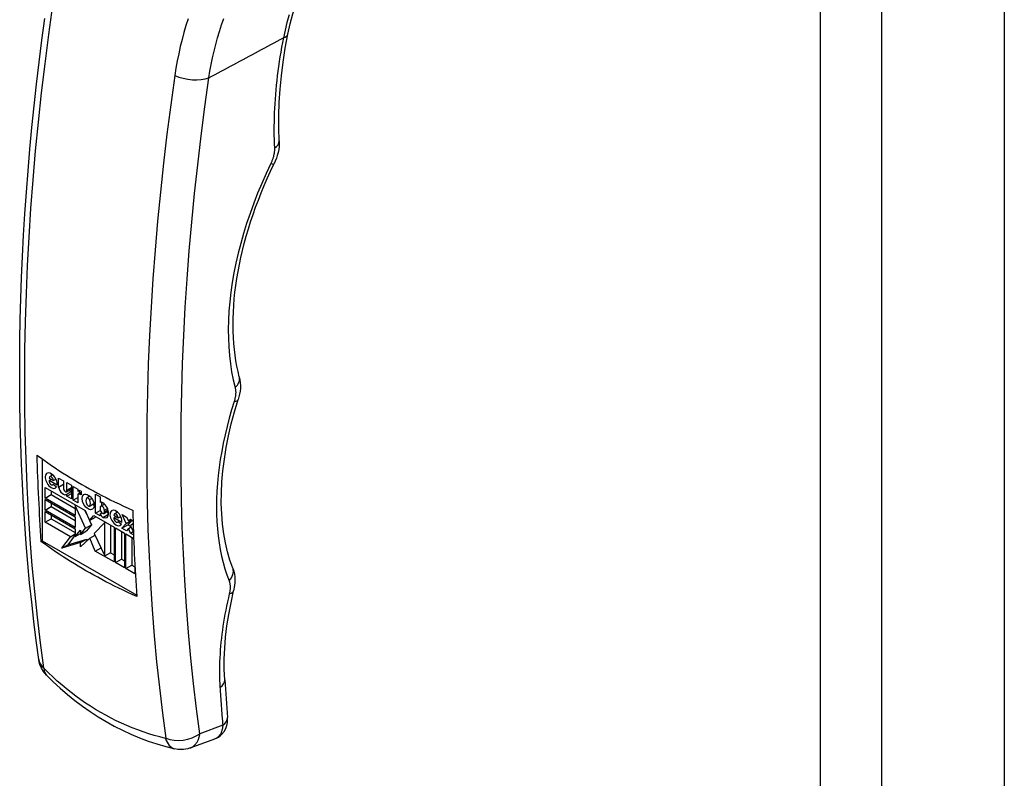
# Model space of a CAD drawing. Header units: inches. Extents: x 189.9 to 216.6, y 54.8 to 118.5.
# Tile 2 of 5: x 212.2 to 215.8, y 75.9 to 78.7. Entities that reach past the tile are written whole.
import ezdxf

# ---------------------------------------------------------------- set-up
doc = ezdxf.new("R2010")
doc.units = ezdxf.units.IN
doc.header["$MEASUREMENT"] = 0
doc.layers.add('Visible Edges(ANSI)', color=7, linetype='Continuous', lineweight=25)
doc.layers.add('Visible Tangent Edges(ANSI)', color=7, linetype='Continuous', lineweight=25)

msp = doc.modelspace()

# ---------------------------------------------------------------- linework, layer by layer
at = {"layer": 'Visible Edges(ANSI)'}
for p, q in [((215.7831, 103.7919), (215.7831, 55.1634)), ((212.2352, 77.0463), (212.2352, 76.7449)), ((212.2608, 76.9759), (212.2767, 76.9668)), ((212.261, 76.9666), (212.269, 76.9712)), ((212.2632, 76.9811), (212.2744, 76.9875)), ((212.2767, 76.9668), (212.286, 76.9721)), ((212.2959, 76.9756), (212.3141, 76.9651)), ((212.2959, 76.9423), (212.2959, 76.9756)), ((212.2466, 76.9409), (212.3938, 76.8561)), ((212.2466, 76.9019), (212.2466, 76.9409)), ((212.2907, 76.9495), (212.261, 76.9666)), ((212.2744, 76.9509), (212.2767, 76.9522)), ((212.276, 76.9526), (212.2886, 76.9432)), ((212.2959, 76.9423), (212.3141, 76.9528)), ((212.3141, 76.9651), (212.3141, 76.9364)), ((212.3247, 76.9253), (212.3432, 76.936)), ((212.3263, 76.9597), (212.3432, 76.9499)), ((212.3263, 76.931), (212.3263, 76.9597)), ((212.3263, 76.931), (212.3432, 76.9407)), ((212.3432, 76.9499), (212.3432, 76.8991)), ((212.3495, 76.8939), (212.3495, 76.9448)), ((212.3495, 76.9448), (212.367, 76.9347)), ((212.367, 76.9347), (212.367, 76.9278)), ((212.2466, 76.9019), (212.2689, 76.9147)), ((212.3571, 76.8382), (212.2466, 76.9019)), ((212.2466, 76.8965), (212.3571, 76.8329)), ((212.2466, 76.8575), (212.2466, 76.8965)), ((212.2689, 76.9281), (212.2689, 76.9147)), ((212.2689, 76.9147), (212.3571, 76.8639)), ((212.3263, 76.9164), (212.3432, 76.9261)), ((212.3263, 76.9088), (212.3432, 76.9185)), ((212.3263, 76.9088), (212.3263, 76.9164)), ((212.3432, 76.8991), (212.3263, 76.9088)), ((212.3495, 76.8939), (212.367, 76.904)), ((212.367, 76.9278), (212.369, 76.9289)), ((212.367, 76.9132), (212.367, 76.8838)), ((212.3689, 76.9173), (212.3796, 76.9235)), ((212.3718, 76.9295), (212.3718, 76.919)), ((212.3796, 76.9133), (212.3733, 76.9169)), ((212.3796, 76.9274), (212.3796, 76.9133)), ((212.4002, 76.9025), (212.4109, 76.9087)), ((212.4103, 76.8962), (212.418, 76.9006)), ((212.4322, 76.9162), (212.4491, 76.9065)), ((212.4322, 76.8466), (212.4322, 76.9162)), ((212.4491, 76.9065), (212.4491, 76.8855)), ((212.2466, 76.8575), (212.2689, 76.8703)), ((212.2689, 76.8837), (212.2689, 76.8703)), ((212.2689, 76.8703), (212.3571, 76.8195)), ((212.367, 76.8838), (212.3495, 76.8939)), ((212.3571, 76.8746), (212.3594, 76.8759)), ((212.3571, 76.8746), (212.3571, 76.8382)), ((212.3948, 76.7905), (212.3571, 76.8746)), ((212.41, 76.8724), (212.4263, 76.8818)), ((212.4491, 76.8855), (212.4496, 76.8858)), ((212.4491, 76.8667), (212.4491, 76.8599)), ((212.4514, 76.8719), (212.4649, 76.8797)), ((212.4545, 76.8863), (212.4545, 76.8737)), ((212.3571, 76.7939), (212.2466, 76.8575)), ((212.2466, 76.8521), (212.3571, 76.7885)), ((212.2466, 76.8131), (212.2466, 76.8521)), ((212.2466, 76.8131), (212.2689, 76.826)), ((212.2689, 76.8393), (212.2689, 76.826)), ((212.2689, 76.826), (212.3571, 76.7751)), ((212.3571, 76.8329), (212.3571, 76.7939)), ((212.3933, 76.8564), (212.3992, 76.8432)), ((212.3938, 76.8561), (212.4094, 76.8188)), ((212.4094, 76.8188), (212.4262, 76.8374)), ((212.4094, 76.8188), (212.4316, 76.8317)), ((212.4262, 76.8374), (212.5007, 76.7946)), ((212.4332, 76.8334), (212.4316, 76.8317)), ((212.4322, 76.8466), (212.4495, 76.8566)), ((212.4491, 76.8369), (212.4322, 76.8466)), ((212.4491, 76.8438), (212.4552, 76.8474)), ((212.4491, 76.8438), (212.4491, 76.8369)), ((212.4626, 76.8456), (212.4792, 76.8551)), ((212.4649, 76.8507), (212.4649, 76.8576)), ((212.4997, 76.8384), (212.5156, 76.8292)), ((212.4999, 76.8291), (212.5078, 76.8337)), ((212.5295, 76.812), (212.4999, 76.8291)), ((212.502, 76.8435), (212.5132, 76.85)), ((212.5156, 76.8292), (212.5249, 76.8346)), ((212.5298, 76.8413), (212.5467, 76.8316)), ((212.5457, 76.8088), (212.5298, 76.8413)), ((212.5467, 76.8316), (212.5533, 76.8186)), ((212.5533, 76.8186), (212.5606, 76.8236)), ((212.5533, 76.8186), (212.5613, 76.8232)), ((212.5606, 76.8236), (212.5703, 76.8179)), ((212.3396, 76.7596), (212.2466, 76.8131)), ((212.3571, 76.7885), (212.3571, 76.7602)), ((212.3763, 76.7679), (212.3948, 76.7905)), ((212.3948, 76.7905), (212.4171, 76.8033)), ((212.4171, 76.8033), (212.3986, 76.7807)), ((212.41, 76.8192), (212.4171, 76.8033)), ((212.4669, 76.8117), (212.4272, 76.7718)), ((212.4669, 76.8117), (212.4689, 76.8129)), ((212.4669, 76.6885), (212.4669, 76.8117)), ((212.4892, 76.7014), (212.4892, 76.8012)), ((212.5007, 76.7946), (212.5007, 76.6668)), ((212.5053, 76.7919), (212.5391, 76.7725)), ((212.5053, 76.6641), (212.5053, 76.7919)), ((212.5133, 76.8133), (212.5155, 76.8146)), ((212.5149, 76.8151), (212.5275, 76.8056)), ((212.5291, 76.7908), (212.5457, 76.8088)), ((212.5291, 76.7908), (212.5514, 76.8036)), ((212.546, 76.7811), (212.5291, 76.7908)), ((212.5457, 76.8088), (212.5659, 76.8205)), ((212.5539, 76.7903), (212.546, 76.7811)), ((212.5666, 76.8201), (212.5514, 76.8036)), ((212.5514, 76.8036), (212.5626, 76.7972)), ((212.5539, 76.7903), (212.5633, 76.7957)), ((212.5606, 76.7727), (212.5539, 76.7903)), ((212.5707, 76.8078), (212.5616, 76.7997)), ((212.5616, 76.7997), (212.5718, 76.7759)), ((212.3078, 76.7167), (212.3396, 76.7596)), ((212.3571, 76.766), (212.3301, 76.7295)), ((212.3301, 76.7295), (212.3995, 76.7509)), ((212.3396, 76.7596), (212.3571, 76.7697)), ((212.3571, 76.7602), (212.3763, 76.7836)), ((212.3571, 76.7602), (212.3763, 76.7713)), ((212.3763, 76.7836), (212.3763, 76.7679)), ((212.3763, 76.7679), (212.3986, 76.7807)), ((212.4114, 76.7544), (212.3773, 76.722)), ((212.3773, 76.7381), (212.3995, 76.7509)), ((212.3995, 76.7509), (212.3995, 76.7432)), ((212.4114, 76.7544), (212.4303, 76.7653)), ((212.4312, 76.7068), (212.4114, 76.7544)), ((212.4272, 76.7718), (212.4669, 76.6885)), ((212.5276, 76.7791), (212.5276, 76.677)), ((212.5391, 76.7725), (212.5391, 76.6447)), ((212.5437, 76.7698), (212.5728, 76.7531)), ((212.5437, 76.642), (212.5437, 76.7698)), ((212.5606, 76.7727), (212.5707, 76.7785)), ((212.5722, 76.766), (212.5606, 76.7727)), ((212.566, 76.757), (212.566, 76.6549)), ((212.2309, 76.7424), (212.2352, 76.7449)), ((212.2352, 76.7449), (212.5841, 76.544)), ((212.3773, 76.7381), (212.3078, 76.7167)), ((212.3078, 76.7167), (212.3301, 76.7295)), ((212.3773, 76.722), (212.3773, 76.7381)), ((212.4312, 76.7068), (212.4524, 76.719)), ((212.5007, 76.6668), (212.4312, 76.7068)), ((212.4669, 76.6885), (212.4892, 76.7014)), ((212.4872, 76.7002), (212.5007, 76.6925)), ((212.5053, 76.6641), (212.5276, 76.677)), ((212.5276, 76.677), (212.5391, 76.6704)), ((212.5391, 76.6447), (212.5053, 76.6641)), ((212.5437, 76.642), (212.566, 76.6549)), ((212.5774, 76.6226), (212.5437, 76.642)), ((212.566, 76.6549), (212.5774, 76.6483)), ((212.5774, 76.6544), (212.5774, 76.6226)), ((212.7813, 75.9809), (212.8715, 76.014))]:
    msp.add_line(p, q, dxfattribs=at)
at = {"layer": 'Visible Edges(ANSI)', "flags": 128}
for points in [[(213.1413, 78.6114), (213.1497, 78.6493), (213.1597, 78.6869), (213.1714, 78.7244), (213.1847, 78.7615), (213.1996, 78.7983), (213.216, 78.8347), (213.2339, 78.8705), (213.2531, 78.9059), (213.2737, 78.9408), (213.2957, 78.9752), (213.3189, 79.0091), (213.3434, 79.0425), (213.369, 79.0754), (213.3957, 79.1076), (213.4234, 79.1393), (213.4521, 79.1704)], [(212.2228, 76.3067), (212.2134, 76.3766), (212.2047, 76.447), (212.1967, 76.5179), (212.1893, 76.5894), (212.1826, 76.6613), (212.1766, 76.7337), (212.1712, 76.8066), (212.1665, 76.88), (212.1625, 76.9538), (212.1591, 77.0281), (212.1565, 77.1028), (212.1545, 77.1779), (212.1532, 77.2534), (212.1525, 77.3294), (212.1526, 77.4057), (212.1533, 77.4824), (212.1547, 77.5595), (212.1568, 77.6369), (212.1595, 77.7147), (212.163, 77.7928), (212.1671, 77.8712), (212.1719, 77.9499), (212.1773, 78.0289), (212.1834, 78.1082), (212.1902, 78.1877), (212.1977, 78.2675), (212.2058, 78.3475), (212.2146, 78.4278), (212.224, 78.5083), (212.2341, 78.589), (212.2449, 78.6698)], [(213.1094, 78.2189), (213.1079, 78.2648), (213.1079, 78.3119), (213.1096, 78.3599), (213.1128, 78.4088), (213.1175, 78.4584), (213.1239, 78.5088), (213.1318, 78.5598), (213.1413, 78.6114)], [(213.1094, 78.2189), (213.1095, 78.2082), (213.1089, 78.1974), (213.1075, 78.1865), (213.1053, 78.1757), (213.1025, 78.1649), (213.099, 78.1541), (213.0949, 78.1434), (213.0901, 78.133)], [(212.9624, 77.3488), (212.9577, 77.368), (212.9534, 77.3877), (212.9497, 77.408), (212.9466, 77.4288), (212.944, 77.4501), (212.9419, 77.4719), (212.9405, 77.4941), (212.9396, 77.5167), (212.9392, 77.5398), (212.9395, 77.5632), (212.9403, 77.5871), (212.9417, 77.6112), (212.9437, 77.6357), (212.9463, 77.6605), (212.9495, 77.6856), (212.9533, 77.7109), (212.9576, 77.7365), (212.9625, 77.7623), (212.9681, 77.7883), (212.9741, 77.8144), (212.9808, 77.8407), (212.988, 77.8671), (212.9958, 77.8936), (213.0041, 77.9202), (213.013, 77.9469), (213.0225, 77.9736), (213.0325, 78.0004), (213.043, 78.0271), (213.0541, 78.0537), (213.0656, 78.0803), (213.0777, 78.1067), (213.0901, 78.133)], [(212.9624, 77.3488), (212.9648, 77.3379), (212.9661, 77.3272), (212.9666, 77.3165), (212.9662, 77.3059), (212.9652, 77.2954), (212.9635, 77.285), (212.9582, 77.2646)], [(212.9382, 76.643), (212.9277, 76.6725), (212.9186, 76.7036), (212.9109, 76.7364), (212.9048, 76.7706), (212.9003, 76.8063), (212.8973, 76.8433), (212.896, 76.8816), (212.8963, 76.9209), (212.8982, 76.9614), (212.9019, 77.0028), (212.9072, 77.045), (212.9141, 77.088), (212.9227, 77.1315), (212.9329, 77.1755), (212.9448, 77.2199), (212.9582, 77.2646)], [(212.2156, 77.0606), (212.2289, 77.0509), (212.2423, 77.0412), (212.2558, 77.0317), (212.2695, 77.0224), (212.2832, 77.0131), (212.2971, 77.004), (212.311, 76.995), (212.325, 76.9862), (212.339, 76.9775), (212.3531, 76.969), (212.3672, 76.9606), (212.3813, 76.9524), (212.3955, 76.9443), (212.4101, 76.9362), (212.4249, 76.9281), (212.4399, 76.92), (212.4553, 76.9119), (212.4708, 76.9039), (212.4867, 76.896), (212.5027, 76.888), (212.519, 76.8802), (212.5355, 76.8724), (212.5522, 76.8647), (212.5691, 76.857)], [(212.5845, 76.5388), (212.5676, 76.5465), (212.5509, 76.5542), (212.5343, 76.562), (212.5181, 76.5699), (212.502, 76.5778), (212.4862, 76.5857), (212.4706, 76.5938), (212.4553, 76.6018), (212.4402, 76.6099), (212.4254, 76.618), (212.4109, 76.6261), (212.3966, 76.6342), (212.3825, 76.6424), (212.3684, 76.6508), (212.3543, 76.6593), (212.3403, 76.668), (212.3263, 76.6768), (212.3124, 76.6858), (212.2986, 76.6949), (212.2848, 76.7042), (212.2712, 76.7135), (212.2576, 76.7231), (212.2442, 76.7327), (212.2309, 76.7424)], [(212.9382, 76.643), (212.9417, 76.6324), (212.9442, 76.6218), (212.9456, 76.6112), (212.9462, 76.6007), (212.946, 76.5903), (212.9451, 76.58), (212.9415, 76.5597)], [(212.9086, 76.2322), (212.907, 76.2698), (212.907, 76.3086), (212.9087, 76.3484), (212.912, 76.3892), (212.9169, 76.4309), (212.9235, 76.4733), (212.9317, 76.5163), (212.9415, 76.5597)], [(212.2509, 76.2496), (212.2449, 76.2563), (212.24, 76.2627), (212.2326, 76.2753), (212.2269, 76.289), (212.2246, 76.2971), (212.2228, 76.3067)], [(212.2509, 76.2496), (212.2761, 76.2247), (212.302, 76.2008), (212.3286, 76.1778), (212.3559, 76.1558), (212.3838, 76.1348), (212.4123, 76.1149), (212.4413, 76.096), (212.4709, 76.0783), (212.501, 76.0617), (212.5317, 76.0461), (212.5628, 76.0318), (212.5944, 76.0185), (212.6264, 76.0065), (212.6587, 75.9956), (212.6913, 75.986), (212.7242, 75.9776)], [(212.8715, 76.014), (212.8785, 76.017), (212.8851, 76.0207), (212.8913, 76.0251), (212.8969, 76.0301), (212.906, 76.0411), (212.9123, 76.0526), (212.9162, 76.0639), (212.9183, 76.0745), (212.919, 76.0844), (212.9187, 76.0937)], [(212.7813, 75.9809), (212.7726, 75.9782), (212.7643, 75.9764), (212.7564, 75.9753), (212.749, 75.9749), (212.7356, 75.9756), (212.7242, 75.9776)]]:
    msp.add_lwpolyline(points, dxfattribs=at)
at = {"layer": 'Visible Edges(ANSI)'}
for centre, major_axis, ratio, start_param, end_param in [((218.6359, 80.9966), (4.5334, 7.8723), 0.578093, 2.386423, 2.430523), ((212.2688, 76.966), (0.0156, -0.0272), 0.578093, 0.637511, 6.609325), ((212.2688, 76.9713), (-0.0056, 0.00973), 0.578093, 3.928917, 7.07051), ((212.291, 76.9788), (0.0156, -0.0272), 0.578093, 3.929795, 4.18156), ((212.2688, 76.9606), (0.0056, -0.00973), 0.578093, 3.761469, 6.640742), ((212.3128, 76.9365), (0.0121, -0.0211), 0.578093, 4.124151, 6.407643), ((212.3203, 76.9329), (0.00437, -0.00759), 0.578093, 3.928925, 7.290566), ((212.335, 76.9493), (0.0121, -0.0211), 0.578093, 5.409909, 5.994038), ((212.3799, 76.9077), (-0.0119, 0.0207), 0.578093, 5.517193, 6.366997), ((212.3733, 76.9096), (-0.00444, 0.0077), 0.578093, 5.499721, 7.070517), ((212.4153, 76.8817), (-0.0131, 0.0227), 0.578093, 0.21218, 1.374755), ((212.4051, 76.894), (-0.0049, 0.00851), 0.578093, 4.637114, 6.362454), ((212.4273, 76.9003), (0.0155, -0.027), 0.578093, 3.937385, 4.191898), ((212.3948, 76.8934), (0.0131, -0.0227), 0.578093, 0.179178, 1.365034), ((212.4051, 76.881), (0.0049, -0.00851), 0.578093, 4.648567, 6.280425), ((212.4273, 76.9003), (0.0155, -0.027), 0.578093, 5.234605, 5.487393), ((212.4584, 76.8698), (-0.0091, 0.0158), 0.578093, 5.404947, 6.312036), ((212.457, 76.8622), (-0.0056, 0.00973), 0.578093, 3.928925, 7.070517), ((212.457, 76.8553), (0.0056, -0.00973), 0.578093, 3.928925, 7.070517), ((212.4575, 76.8587), (0.0163, -0.0283), 0.578093, 5.594494, 8.54654), ((212.5076, 76.8284), (0.0156, -0.0272), 0.578093, 0.637518, 6.609325), ((212.4586, 76.8436), (-0.0075, 0.013), 0.578093, 1.238576, 2.452902), ((212.4809, 76.8565), (0.0075, -0.013), 0.578093, 4.733772, 5.465122), ((212.5077, 76.823), (0.0056, -0.00973), 0.578093, 3.761527, 6.640687), ((212.5076, 76.8338), (-0.0056, 0.00973), 0.578093, 3.928925, 7.070517), ((212.5299, 76.8413), (0.0156, -0.0272), 0.578093, 3.929795, 4.18156), ((218.9894, 80.793), (-4.5334, -7.8723), 0.578093, 5.528015, 5.572116), ((218.8501, 80.2138), (-4.207, -7.3692), 0.572216, 5.567504, 5.588454)]:
    msp.add_ellipse(centre, major_axis=major_axis, ratio=ratio, start_param=start_param, end_param=end_param, dxfattribs=at)
msp.add_ellipse((212.4051, 76.8875), major_axis=(0.0155, -0.027), ratio=0.578093, dxfattribs=at)
at = {"layer": 'Visible Tangent Edges(ANSI)'}
for p, q in [((215.1035, 103.5317), (215.1035, 54.9032)), ((215.3312, 54.9032), (215.3312, 103.5317)), ((212.3733, 76.9169), (212.3796, 76.9205)), ((212.4649, 76.8576), (212.476, 76.864)), ((212.4597, 76.8308), (212.4805, 76.8428)), ((212.4649, 76.8507), (212.4782, 76.8584)), ((212.9012, 76.0645), (212.8168, 76.0336))]:
    msp.add_line(p, q, dxfattribs=at)
at = {"layer": 'Visible Tangent Edges(ANSI)', "flags": 128}
for points in [[(212.2412, 76.2758), (212.2289, 76.3688), (212.2178, 76.4627), (212.2079, 76.5575), (212.1991, 76.6533), (212.1915, 76.7499), (212.1851, 76.8474), (212.1799, 76.9458), (212.1759, 77.0449), (212.1731, 77.1449), (212.1715, 77.2456), (212.1712, 77.347), (212.172, 77.4491), (212.174, 77.5519), (212.1772, 77.6554), (212.1816, 77.7594), (212.1873, 77.8641), (212.1941, 77.9693), (212.2021, 78.075), (212.2113, 78.1812), (212.2217, 78.2878), (212.2333, 78.3949), (212.246, 78.5024), (212.2599, 78.6103), (212.275, 78.7185)], [(213.1462, 78.6829), (213.1381, 78.655), (213.131, 78.6269), (213.1248, 78.5987)], [(212.7735, 78.6685), (212.7655, 78.6432), (212.758, 78.6177), (212.7511, 78.5918), (212.7447, 78.5658), (212.7388, 78.5395), (212.7335, 78.5131), (212.7288, 78.4864), (212.7246, 78.4596)], [(212.8502, 78.4503), (212.8542, 78.4754), (212.8588, 78.5002), (212.8639, 78.525), (212.8695, 78.5495), (212.8756, 78.5739), (212.8822, 78.598), (212.8893, 78.6219), (212.8969, 78.6456), (212.905, 78.6691)], [(212.8502, 78.4503), (212.8616, 78.4565), (212.873, 78.4627), (212.8845, 78.4689), (212.8959, 78.4751), (212.9074, 78.4812), (212.9188, 78.4874), (212.9303, 78.4936), (212.9417, 78.4998), (212.9531, 78.506), (212.9646, 78.5121), (212.976, 78.5183), (212.9875, 78.5245), (212.9989, 78.5307), (213.0104, 78.5369), (213.0218, 78.5431), (213.0332, 78.5492), (213.0447, 78.5554), (213.0561, 78.5616), (213.0676, 78.5678), (213.079, 78.574), (213.0904, 78.5802), (213.1019, 78.5863), (213.1133, 78.5925), (213.1248, 78.5987)], [(213.1248, 78.5987), (213.1213, 78.5809), (213.1181, 78.5632), (213.115, 78.5455), (213.1121, 78.5279), (213.1094, 78.5104), (213.1068, 78.4929), (213.1044, 78.4754), (213.1023, 78.4581), (213.1002, 78.4408), (213.0984, 78.4236), (213.0968, 78.4064), (213.0953, 78.3893), (213.094, 78.3724), (213.0929, 78.3555), (213.092, 78.3387), (213.0912, 78.3219), (213.0907, 78.3053), (213.0903, 78.2888), (213.0901, 78.2723), (213.0901, 78.256), (213.0902, 78.2397), (213.0906, 78.2236), (213.0911, 78.2076), (213.0918, 78.1917)], [(212.7246, 78.4596), (212.7096, 78.3514), (212.6957, 78.2435), (212.6829, 78.136), (212.6713, 78.0289), (212.6609, 77.9223), (212.6517, 77.8161), (212.6437, 77.7103), (212.6369, 77.6052), (212.6313, 77.5005), (212.6268, 77.3965), (212.6236, 77.293), (212.6216, 77.1902), (212.6208, 77.0881), (212.6212, 76.9867), (212.6228, 76.886), (212.6256, 76.786), (212.6296, 76.6869), (212.6348, 76.5885), (212.6412, 76.491), (212.6487, 76.3944), (212.6575, 76.2986), (212.6675, 76.2038), (212.6786, 76.1098), (212.6909, 76.0169)], [(212.8168, 76.0336), (212.8046, 76.1255), (212.7936, 76.2185), (212.7838, 76.3123), (212.7751, 76.4071), (212.7676, 76.5027), (212.7612, 76.5991), (212.7561, 76.6964), (212.7521, 76.7945), (212.7494, 76.8934), (212.7478, 76.9931), (212.7474, 77.0934), (212.7482, 77.1945), (212.7502, 77.2962), (212.7534, 77.3985), (212.7578, 77.5015), (212.7633, 77.605), (212.7701, 77.7091), (212.778, 77.8136), (212.7871, 77.9187), (212.7974, 78.0243), (212.8089, 78.1302), (212.8215, 78.2366), (212.8353, 78.3433), (212.8502, 78.4503)], [(213.0918, 78.1917), (213.0919, 78.1895), (213.0919, 78.1873), (213.0919, 78.1851), (213.0918, 78.1829), (213.0916, 78.1806), (213.0914, 78.1783), (213.0912, 78.1759), (213.0908, 78.1736), (213.0905, 78.1712), (213.09, 78.1688), (213.0895, 78.1664), (213.089, 78.164), (213.0884, 78.1616), (213.0878, 78.1591), (213.0871, 78.1567), (213.0863, 78.1542), (213.0855, 78.1517), (213.0846, 78.1493), (213.0837, 78.1468), (213.0828, 78.1443), (213.0818, 78.1419), (213.0807, 78.1394), (213.0796, 78.137), (213.0784, 78.1346)], [(213.0784, 78.1346), (213.0613, 78.0983), (213.0451, 78.0618), (213.0297, 78.0251), (213.0153, 77.9882), (213.0019, 77.9513), (212.9894, 77.9143), (212.9779, 77.8774), (212.9675, 77.8407), (212.9581, 77.8042), (212.9498, 77.7678), (212.9426, 77.7318), (212.9364, 77.696), (212.9312, 77.6606), (212.9272, 77.6257), (212.9242, 77.5912), (212.9224, 77.5572), (212.9216, 77.5237), (212.9219, 77.4909), (212.9233, 77.4588), (212.9258, 77.4273), (212.9295, 77.3966), (212.9341, 77.3667), (212.9399, 77.3376), (212.9468, 77.3094)], [(212.9468, 77.3094), (212.9472, 77.3076), (212.9476, 77.3058), (212.9479, 77.3039), (212.9482, 77.302), (212.9485, 77.3001), (212.9487, 77.2981), (212.9488, 77.2961), (212.9489, 77.294), (212.9489, 77.2919), (212.9489, 77.2898), (212.9488, 77.2877), (212.9487, 77.2855), (212.9485, 77.2834), (212.9483, 77.2812), (212.948, 77.2789), (212.9477, 77.2767), (212.9474, 77.2744), (212.9469, 77.2721), (212.9464, 77.2698), (212.9459, 77.2675), (212.9453, 77.2652), (212.9447, 77.2629), (212.9441, 77.2605), (212.9433, 77.2582)], [(212.9433, 77.2582), (212.9339, 77.2273), (212.9251, 77.1964), (212.9171, 77.1656), (212.9097, 77.1349), (212.9032, 77.1044), (212.8974, 77.0741), (212.8923, 77.0441), (212.888, 77.0143), (212.8845, 76.9847), (212.8818, 76.9556), (212.8798, 76.9268), (212.8786, 76.8983), (212.8782, 76.8703), (212.8786, 76.8428), (212.8797, 76.8157), (212.8817, 76.7891), (212.8844, 76.763), (212.8878, 76.7374), (212.8921, 76.7125), (212.8971, 76.6881), (212.9028, 76.6644), (212.9093, 76.6413), (212.9166, 76.6189), (212.9246, 76.5972)], [(212.9246, 76.5972), (212.9252, 76.5956), (212.9257, 76.5939), (212.9262, 76.5922), (212.9267, 76.5905), (212.9271, 76.5887), (212.9274, 76.5869), (212.9278, 76.5851), (212.928, 76.5832), (212.9282, 76.5813), (212.9284, 76.5793), (212.9285, 76.5773), (212.9286, 76.5753), (212.9286, 76.5733), (212.9285, 76.5712), (212.9284, 76.5691), (212.9283, 76.567), (212.9281, 76.5648), (212.9279, 76.5627), (212.9276, 76.5605), (212.9273, 76.5583), (212.9269, 76.556), (212.9265, 76.5538), (212.926, 76.5515), (212.9255, 76.5493)], [(212.9255, 76.5493), (212.9219, 76.5342), (212.9185, 76.5191), (212.9153, 76.504), (212.9122, 76.489), (212.9094, 76.474), (212.9067, 76.4591), (212.9042, 76.4442), (212.9019, 76.4294), (212.8998, 76.4146), (212.8979, 76.4), (212.8962, 76.3853), (212.8946, 76.3708), (212.8933, 76.3564), (212.8921, 76.342), (212.8912, 76.3278), (212.8904, 76.3136), (212.8898, 76.2995), (212.8894, 76.2856), (212.8892, 76.2717), (212.8892, 76.258), (212.8893, 76.2444), (212.8897, 76.2308), (212.8903, 76.2174), (212.891, 76.2042)], [(212.2422, 76.274), (212.2421, 76.2741), (212.2421, 76.2741), (212.242, 76.2742), (212.2419, 76.2743), (212.2419, 76.2743), (212.2418, 76.2744), (212.2418, 76.2745), (212.2417, 76.2746), (212.2417, 76.2746), (212.2416, 76.2747), (212.2416, 76.2748), (212.2416, 76.2749), (212.2415, 76.275), (212.2415, 76.2751), (212.2414, 76.2751), (212.2414, 76.2752), (212.2414, 76.2753), (212.2413, 76.2754), (212.2413, 76.2755), (212.2413, 76.2755), (212.2413, 76.2756), (212.2413, 76.2757), (212.2412, 76.2758), (212.2412, 76.2758)], [(212.69, 76.0161), (212.6693, 76.0214), (212.6487, 76.0272), (212.6283, 76.0335), (212.608, 76.0403), (212.5878, 76.0475), (212.5677, 76.0553), (212.5478, 76.0635), (212.5281, 76.0723), (212.5086, 76.0815), (212.4893, 76.0911), (212.4702, 76.1013), (212.4512, 76.1119), (212.4325, 76.1229), (212.414, 76.1344), (212.3958, 76.1464), (212.3777, 76.1589), (212.3599, 76.1718), (212.3423, 76.1851), (212.3249, 76.1989), (212.3078, 76.2131), (212.291, 76.2277), (212.2744, 76.2428), (212.2582, 76.2582), (212.2422, 76.274)], [(212.891, 76.2042), (212.8914, 76.1983), (212.8918, 76.1925), (212.8921, 76.1866), (212.8925, 76.1808), (212.8929, 76.1749), (212.8933, 76.1691), (212.8937, 76.1632), (212.8941, 76.1574), (212.8945, 76.1516), (212.8949, 76.1458), (212.8954, 76.1399), (212.8958, 76.1341), (212.8962, 76.1283), (212.8967, 76.1225), (212.8971, 76.1167), (212.8975, 76.1109), (212.898, 76.1051), (212.8984, 76.0993), (212.8989, 76.0935), (212.8993, 76.0877), (212.8998, 76.0819), (212.9003, 76.0761), (212.9008, 76.0703), (212.9012, 76.0645)], [(212.9012, 76.0645), (212.901, 76.0614), (212.9007, 76.0584), (212.9003, 76.0555), (212.8998, 76.0526), (212.8992, 76.0497), (212.8985, 76.047), (212.8977, 76.0443), (212.8969, 76.0417), (212.8959, 76.0392), (212.8949, 76.0368), (212.8937, 76.0345), (212.8925, 76.0322), (212.8912, 76.0301), (212.8898, 76.0281), (212.8883, 76.0262), (212.8867, 76.0243), (212.8851, 76.0226), (212.8834, 76.021), (212.8816, 76.0196), (212.8797, 76.0182), (212.8778, 76.017), (212.8758, 76.0158), (212.8737, 76.0149), (212.8715, 76.014)], [(212.7813, 75.9809), (212.7836, 75.9819), (212.7859, 75.9829), (212.7881, 75.9841), (212.7903, 75.9855), (212.7924, 75.9869), (212.7944, 75.9885), (212.7963, 75.9902), (212.7982, 75.992), (212.8, 75.9939), (212.8018, 75.996), (212.8034, 75.9981), (212.805, 76.0003), (212.8064, 76.0026), (212.8078, 76.0051), (212.8091, 76.0076), (212.8103, 76.0102), (212.8114, 76.0129), (212.8125, 76.0156), (212.8134, 76.0185), (212.8143, 76.0214), (212.815, 76.0244), (212.8157, 76.0274), (212.8163, 76.0305), (212.8168, 76.0336)], [(212.6909, 76.0169), (212.6909, 76.0168), (212.6909, 76.0168), (212.6909, 76.0167), (212.6909, 76.0166), (212.6909, 76.0166), (212.6909, 76.0165), (212.6908, 76.0165), (212.6908, 76.0164), (212.6908, 76.0164), (212.6908, 76.0163), (212.6907, 76.0163), (212.6907, 76.0162), (212.6906, 76.0162), (212.6906, 76.0162), (212.6906, 76.0162), (212.6905, 76.0161), (212.6904, 76.0161), (212.6904, 76.0161), (212.6903, 76.0161), (212.6903, 76.0161), (212.6902, 76.0161), (212.6901, 76.0161), (212.69, 76.0161), (212.69, 76.0161)]]:
    msp.add_lwpolyline(points, dxfattribs=at)
at = {"layer": 'Visible Tangent Edges(ANSI)'}
for centre, major_axis, ratio, start_param, end_param in [((213.0834, 78.6229), (0.0579, -0.0115), 0.413952, 5.586647, 6.283185), ((212.7812, 78.4906), (0.0974, -0.0141), 0.462948, 4.161578, 5.563856), ((213.0504, 78.2159), (0.059, 0.003), 0.605869, 5.459361, 6.283185), ((213.037, 78.1588), (0.0531, -0.0258), 0.105622, 5.655844, 6.283185), ((212.9054, 77.3336), (0.0571, 0.0152), 0.703219, 5.321284, 6.283185), ((212.9019, 77.2825), (0.0563, -0.0179), 0.293543, 5.627075, 6.283185), ((212.8832, 76.6214), (0.055, 0.0215), 0.738723, 5.23891, 6.283185), ((212.8841, 76.5736), (0.0574, -0.0139), 0.373747, 5.603929, 6.283185), ((212.3203, 76.3203), (-0.0975, -0.0136), 0.654801, 0, 0.540317), ((212.3212, 76.3185), (-0.0702, -0.069), 0.524515, 5.808547, 6.283185), ((212.8496, 76.2285), (0.0589, 0.0037), 0.615761, 5.45126, 6.283185), ((212.8598, 76.0888), (0.0589, 0.0049), 0.626806, 5.439035, 6.283185), ((212.7478, 76.0741), (0.0975, 0.0136), 0.654787, 4.001194, 5.403521), ((212.7469, 76.0734), (-0.0227, -0.0958), 0.599799, 5.486477, 6.283185)]:
    msp.add_ellipse(centre, major_axis=major_axis, ratio=ratio, start_param=start_param, end_param=end_param, dxfattribs=at)

doc.saveas('drawing.dxf')
